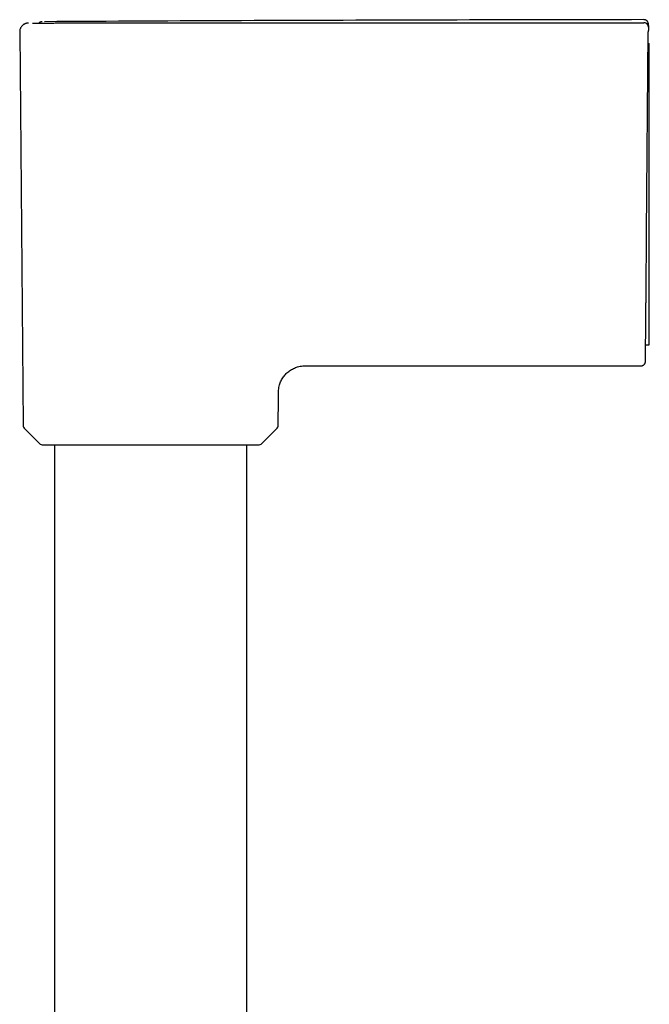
# Model space of a CAD drawing. Header units: millimetres. Extents: x 8 to 871, y 12 to 1888.
# Tile 70 of 114: x 124 to 195, y 1776 to 1888. Entities that reach past the tile are written whole.
import ezdxf

# ---------------------------------------------------------------- set-up
doc = ezdxf.new("R2010")
doc.units = ezdxf.units.MM

msp = doc.modelspace()

# ---------------------------------------------------------------- linework, layer by layer
at = {"color": 7, "linetype": 'Continuous', "lineweight": 30}
for p, q in [((138.3, 1887.53), (143.5, 1887.53)), ((195.15, 1887.23), (195.15, 1887.05)), ((195.15, 1887.04), (195.15, 1887.05)), ((123.66, 1886.51), (124.05, 1841.75)), ((194.94, 1863.6), (195.14, 1886.53)), ((195.13, 1885.18), (195.25, 1885.18)), ((195.25, 1863.62), (195.25, 1885.18)), ((194.83, 1850.91), (195.25, 1850.91)), ((156.76, 1848.51), (194.32, 1848.51)), ((153.05, 1841.75), (153.08, 1844.84)), ((124.23, 1841.33), (125.9, 1839.68)), ((151.21, 1839.68), (152.88, 1841.33)), ((126.32, 1839.51), (150.79, 1839.51)), ((127.6, 1839.51), (127.6, 1524.26)), ((149.5, 1524.13), (149.5, 1839.51))]:
    msp.add_line(p, q, dxfattribs=at)
for centre, start, end in [((124.65, 1841.76), 180.5, 225.25), ((152.45, 1841.76), 314.75, 359.5), ((126.32, 1840.11), 225.25, 270), ((150.79, 1840.11), 270, 314.75)]:
    msp.add_arc(centre, 0.6, start, end, dxfattribs=at)
for points, knots in [([(194.65, 1887.9), (187.09, 1887.89), (171.83, 1887.86), (149.12, 1887.79), (133.96, 1887.71), (126.49, 1887.67)], [0, 0, 0, 0, 0.332741, 0.671509, 1, 1, 1, 1]), ([(195.15, 1887.39), (195.15, 1887.43), (195.15, 1887.5), (195.11, 1887.59), (195.08, 1887.65), (195.06, 1887.69), (195.03, 1887.73), (194.98, 1887.78), (194.91, 1887.83), (194.85, 1887.86), (194.79, 1887.88), (194.72, 1887.89), (194.67, 1887.9), (194.65, 1887.9)], [0, 0, 0, 0, 0.148364, 0.275726, 0.345659, 0.402146, 0.449776, 0.545155, 0.672154, 0.74643, 0.826681, 0.91169, 1, 1, 1, 1]), ([(124.66, 1887.51), (124.62, 1887.51), (124.55, 1887.51), (124.44, 1887.49), (124.34, 1887.46), (124.24, 1887.42), (124.15, 1887.38), (124.08, 1887.33), (124.01, 1887.27), (123.94, 1887.21), (123.86, 1887.12), (123.79, 1887.01), (123.73, 1886.9), (123.69, 1886.78), (123.67, 1886.64), (123.66, 1886.55), (123.66, 1886.51)], [0, 0, 0, 0, 0.066651, 0.139394, 0.206811, 0.267957, 0.338486, 0.395438, 0.443552, 0.504219, 0.579466, 0.668565, 0.74366, 0.824796, 0.910736, 1, 1, 1, 1]), ([(125.1, 1887.52), (125.1, 1887.52), (125.11, 1887.52), (125.12, 1887.52), (125.13, 1887.52), (125.16, 1887.52), (125.21, 1887.52), (125.26, 1887.52), (125.33, 1887.52), (125.42, 1887.52), (125.5, 1887.52), (125.58, 1887.52), (125.66, 1887.52), (125.75, 1887.52), (125.83, 1887.52), (125.91, 1887.52), (125.98, 1887.52), (126.05, 1887.52), (126.13, 1887.52), (126.21, 1887.52), (126.32, 1887.52), (126.44, 1887.52), (126.59, 1887.52), (126.73, 1887.52), (126.86, 1887.52), (126.97, 1887.52), (127.09, 1887.52), (127.2, 1887.52), (127.31, 1887.52), (127.42, 1887.52), (127.61, 1887.52), (127.89, 1887.52), (128.26, 1887.53), (128.63, 1887.53), (128.98, 1887.53), (129.27, 1887.53), (129.52, 1887.53), (129.77, 1887.53), (130.04, 1887.53), (130.31, 1887.53), (130.61, 1887.53), (130.91, 1887.53), (131.26, 1887.53), (131.69, 1887.53), (132.18, 1887.53), (132.68, 1887.53), (133.21, 1887.53), (133.75, 1887.53), (134.31, 1887.53), (134.88, 1887.53), (135.44, 1887.53), (135.87, 1887.53), (136.15, 1887.53), (136.3, 1887.53), (136.45, 1887.53), (136.61, 1887.53), (136.77, 1887.53), (136.95, 1887.53), (137.19, 1887.53), (137.5, 1887.53), (137.89, 1887.53), (138.16, 1887.53), (138.3, 1887.53)], [0, 0, 0, 0, 0.0128095, 0.0271359, 0.0426864, 0.0594611, 0.0774594, 0.0966788, 0.1171153, 0.138763, 0.1548132, 0.170108, 0.1844396, 0.1978083, 0.2102148, 0.2214643, 0.2317883, 0.2411883, 0.2496661, 0.260713, 0.273348, 0.2875748, 0.3033969, 0.3208166, 0.3312937, 0.3422742, 0.353758, 0.3640221, 0.3736626, 0.3832268, 0.392714, 0.4218559, 0.4502219, 0.4777976, 0.504574, 0.5212235, 0.5375819, 0.5536468, 0.569416, 0.5869628, 0.6045893, 0.6221169, 0.6395434, 0.6667171, 0.6936195, 0.7207744, 0.748316, 0.7767836, 0.8054129, 0.8337159, 0.8616885, 0.8893187, 0.8965424, 0.9034311, 0.9107231, 0.9184181, 0.9265156, 0.935015, 0.9439157, 0.9612728, 0.9799699, 1, 1, 1, 1]), ([(126.2, 1887.67), (126.19, 1887.67), (126.15, 1887.67), (126.08, 1887.66), (126.02, 1887.64), (125.96, 1887.61), (125.92, 1887.58), (125.88, 1887.55), (125.86, 1887.53), (125.84, 1887.51)], [0, 0, 0, 0, 0.115376, 0.256724, 0.506431, 0.643664, 0.75447, 0.848211, 1, 1, 1, 1]), ([(143.5, 1887.53), (146.91, 1887.53), (153.73, 1887.54), (163.96, 1887.55), (174.19, 1887.55), (184.42, 1887.55), (191.24, 1887.55), (194.65, 1887.55)], [0, 0, 0, 0, 0.200001, 0.400001, 0.600001, 0.8, 1, 1, 1, 1]), ([(195.15, 1887.05), (195.15, 1887.08), (195.14, 1887.15), (195.11, 1887.24), (195.07, 1887.33), (195, 1887.41), (194.93, 1887.47), (194.84, 1887.52), (194.75, 1887.55), (194.68, 1887.55), (194.65, 1887.55)], [0, 0, 0, 0, 0.127893, 0.25286, 0.376449, 0.499538, 0.622662, 0.746376, 0.871612, 1, 1, 1, 1]), ([(195.15, 1887.04), (195.15, 1887.03), (195.15, 1887.03), (195.15, 1887), (195.15, 1886.95), (195.15, 1886.89), (195.15, 1886.81), (195.15, 1886.72), (195.14, 1886.63), (195.14, 1886.56), (195.14, 1886.53)], [0, 0, 0, 0, 0.124449, 0.250596, 0.373933, 0.500445, 0.623666, 0.750248, 0.874291, 1, 1, 1, 1]), ([(195.15, 1887.23), (195.15, 1887.26), (195.15, 1887.31), (195.15, 1887.37), (195.15, 1887.39), (195.15, 1887.39), (195.15, 1887.39)], [0, 0, 0, 0, 0.285715, 0.571429, 0.857143, 1, 1, 1, 1]), ([(194.82, 1849), (194.82, 1849), (194.82, 1849.01), (194.82, 1849.06), (194.82, 1849.13), (194.82, 1849.23), (194.82, 1849.36), (194.82, 1849.51), (194.82, 1849.69), (194.82, 1849.89), (194.83, 1850.13), (194.83, 1850.38), (194.83, 1850.67), (194.83, 1850.97), (194.84, 1851.31), (194.84, 1851.66), (194.84, 1852.03), (194.85, 1852.43), (194.85, 1852.84), (194.85, 1853.27), (194.86, 1853.73), (194.86, 1854.21), (194.87, 1854.71), (194.87, 1855.23), (194.88, 1855.76), (194.88, 1856.3), (194.89, 1856.85), (194.89, 1857.42), (194.9, 1858), (194.9, 1858.59), (194.91, 1859.2), (194.91, 1859.82), (194.92, 1860.44), (194.92, 1861.07), (194.93, 1861.7), (194.93, 1862.34), (194.94, 1862.97), (194.94, 1863.39), (194.94, 1863.6)], [0, 0, 0, 0, 0.028052, 0.056116, 0.08425, 0.112508, 0.1407, 0.168188, 0.195672, 0.223201, 0.250824, 0.278883, 0.30684, 0.334747, 0.362654, 0.390714, 0.418239, 0.445629, 0.472938, 0.500218, 0.528008, 0.555812, 0.583687, 0.611686, 0.639703, 0.667092, 0.69447, 0.721887, 0.749393, 0.777494, 0.805492, 0.833439, 0.861388, 0.889572, 0.9173, 0.944912, 0.972461, 1, 1, 1, 1]), ([(195.25, 1850.92), (195.25, 1850.92), (195.25, 1850.92), (195.25, 1850.95), (195.25, 1851.01), (195.25, 1851.08), (195.25, 1851.18), (195.25, 1851.3), (195.25, 1851.45), (195.25, 1851.62), (195.25, 1851.81), (195.25, 1852.02), (195.25, 1852.25), (195.25, 1852.49), (195.25, 1852.76), (195.25, 1853.05), (195.25, 1853.36), (195.25, 1853.69), (195.25, 1854.04), (195.25, 1854.4), (195.25, 1854.78), (195.25, 1855.17), (195.25, 1855.57), (195.25, 1855.99), (195.25, 1856.43), (195.25, 1856.89), (195.25, 1857.36), (195.25, 1857.84), (195.25, 1858.32), (195.25, 1858.81), (195.25, 1859.31), (195.25, 1859.82), (195.25, 1860.34), (195.25, 1860.87), (195.25, 1861.41), (195.25, 1861.91), (195.25, 1862.36), (195.25, 1862.78), (195.25, 1863.2), (195.25, 1863.48), (195.25, 1863.62)], [0, 0, 0, 0, 0.024453, 0.051895, 0.078437, 0.105025, 0.13175, 0.158523, 0.185831, 0.21319, 0.240701, 0.268263, 0.294743, 0.321268, 0.348146, 0.375023, 0.402093, 0.429163, 0.456602, 0.484092, 0.510606, 0.537165, 0.563861, 0.590605, 0.617882, 0.645209, 0.672688, 0.700218, 0.72671, 0.753247, 0.780137, 0.807027, 0.834107, 0.861188, 0.888642, 0.916147, 0.937054, 0.957984, 0.978981, 1, 1, 1, 1]), ([(194.32, 1848.51), (194.36, 1848.51), (194.43, 1848.51), (194.52, 1848.55), (194.58, 1848.58), (194.61, 1848.6), (194.65, 1848.64), (194.7, 1848.69), (194.75, 1848.75), (194.78, 1848.82), (194.8, 1848.88), (194.81, 1848.94), (194.82, 1848.98), (194.82, 1849)], [0, 0, 0, 0, 0.150955, 0.280531, 0.3517, 0.409228, 0.457616, 0.55438, 0.683228, 0.758542, 0.839861, 0.925931, 1, 1, 1, 1]), ([(153.08, 1844.84), (153.08, 1844.94), (153.08, 1845.14), (153.08, 1845.44), (153.09, 1845.74), (153.13, 1846.05), (153.2, 1846.32), (153.28, 1846.58), (153.38, 1846.81), (153.5, 1847.03), (153.64, 1847.25), (153.79, 1847.45), (153.96, 1847.63), (154.15, 1847.8), (154.35, 1847.96), (154.56, 1848.09), (154.79, 1848.21), (155.02, 1848.31), (155.27, 1848.4), (155.55, 1848.46), (155.85, 1848.5), (156.16, 1848.51), (156.46, 1848.51), (156.66, 1848.51), (156.76, 1848.51)], [0, 0, 0, 0, 0.050014, 0.100032, 0.150032, 0.200026, 0.250025, 0.291687, 0.333346, 0.375007, 0.41667, 0.458331, 0.499991, 0.541656, 0.583324, 0.62499, 0.666651, 0.708313, 0.749979, 0.799979, 0.849974, 0.899969, 0.949985, 1, 1, 1, 1])]:
    msp.add_open_spline(points, degree=3, knots=knots, dxfattribs=at)

doc.saveas('drawing.dxf')
